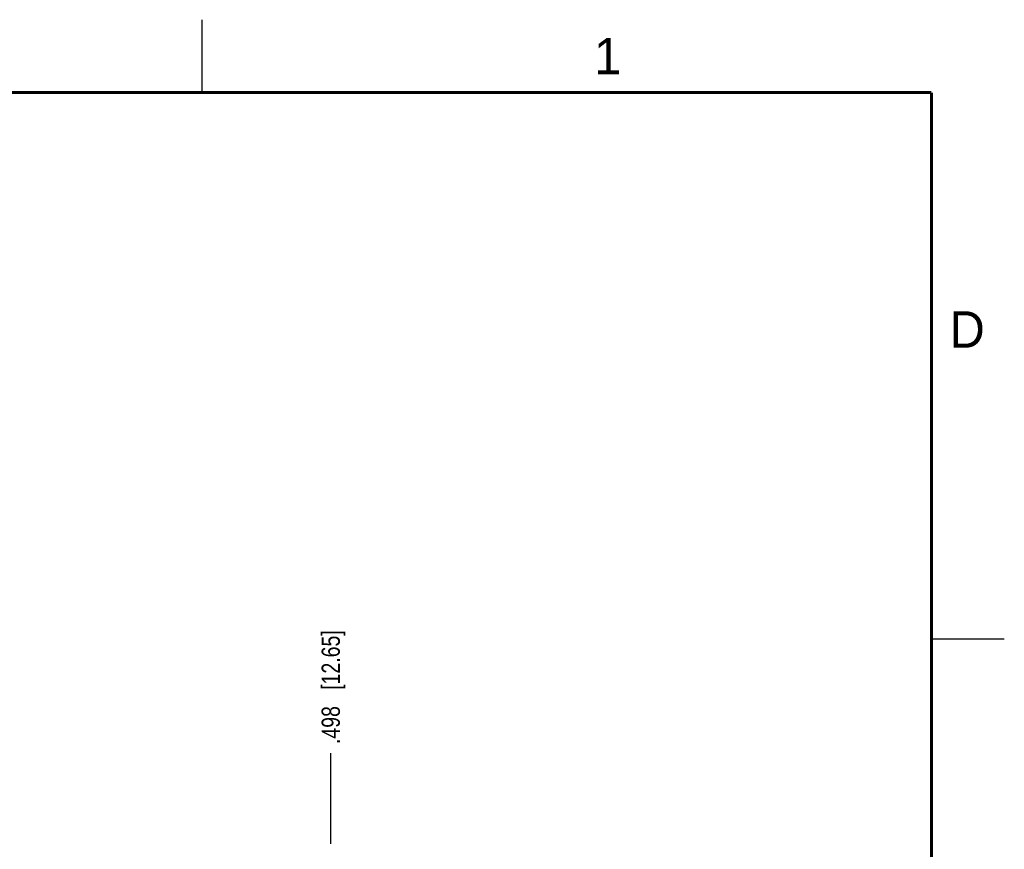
# Model space of a CAD drawing. Header units: inches. Extents: x 0 to 22, y 0 to 17.
# Tile 37 of 37: x 15.2 to 22, y 11.3 to 17. Entities that reach past the tile are written whole.
import ezdxf

# ---------------------------------------------------------------- set-up
doc = ezdxf.new("R2010")
doc.units = ezdxf.units.IN
doc.header["$LTSCALE"] = 1.21
doc.header["$MEASUREMENT"] = 0
doc.layers.get('0').update_dxf_attribs({"linetype": 'CONTINUOUS'})
doc.layers.add('DIMENSIONS', color=7, linetype='CONTINUOUS')
doc.styles.get("Standard").update_dxf_attribs({"font": 'txt', "width": 0.8})
doc.styles.add('TEXTSTYLE_2', font='txt')
doc.dimstyles.new('DIMSTYLE_1', dxfattribs={"dimtxt": 0.125, "dimasz": 0.18, "dimexe": 0.18, "dimexo": 0.0625, "dimgap": 0.09, "dimtad": 0, "dimtih": 1, "dimtoh": 1, "dimdec": 3, "dimzin": 4, "dimdsep": 46, "dimtxsty": 'STANDARD', "dimblk": '_FILLED', "dimblk1": '_FILLED', "dimblk2": '_FILLED', "dimcen": 0.09, "dimadec": 0, "dimazin": 0, "dimtp": 0.01, "dimtm": 0.01, "dimtfac": 1, "dimtdec": 3, "dimtofl": 0, "dimtmove": 0, "dimatfit": 3, "dimldrblk": '_FILLED', "dimfxl": 1, "dimtolj": 1, "dimtzin": 4, "dimarcsym": 0})

# ---------------------------------------------------------------- blocks, each defined once
blk = doc.blocks.new('*D25')
at = {"layer": 'DIMENSIONS', "color": 2, "linetype": 'CONTINUOUS'}
blk.add_line((17.3813, 11.3464), (17.3813, 11.9683), dxfattribs=at)
at = {"layer": 'DIMENSIONS', "color": 2, "linetype": 'CONTINUOUS', "insert": (17.3188, 12.0308), "char_height": 0.125, "width": 1.225, "attachment_point": 1, "rotation": 90, "line_spacing_factor": 0.9}
blk.add_mtext('.498{\\Ftxt.shx;\\W1.000000;\\H0.125000; }[12.65]', dxfattribs=at)
blk = doc.blocks.new('_FILLED')
at = {"color": 0, "linetype": 'BYBLOCK'}
blk.add_solid([(0, 0), (-1, 0.174), (-1, -0.174)], dxfattribs=at)

msp = doc.modelspace()

# ---------------------------------------------------------------- linework, layer by layer
at = {"color": 2, "linetype": 'CONTINUOUS'}
for p, q in [((16.5, 16.5), (16.5, 17)), ((22, 12.75), (21.5, 12.75))]:
    msp.add_line(p, q, dxfattribs=at)
at = {"color": 7, "linetype": 'CONTINUOUS', "const_width": 0.02}
for points in [[(21.5, 16.5), (0.5, 16.5)], [(21.5, 0.5), (21.5, 16.5)]]:
    msp.add_lwpolyline(points, dxfattribs=at)

# ---------------------------------------------------------------- texts
at = {"color": 2, "linetype": 'CONTINUOUS', "char_height": 0.25, "width": 0.25, "attachment_point": 1, "line_spacing_factor": 0.9, "style": 'TEXTSTYLE_2'}
for s, insert in [('1', (19.1875, 16.875)), ('D', (21.625, 15))]:
    msp.add_mtext(s, dxfattribs=dict(at, insert=insert))

# ---------------------------------------------------------------- dimensions: what is measured, and where the dimension line sits
at = {"layer": 'DIMENSIONS', "color": 2, "linetype": 'CONTINUOUS'}
dim = msp.add_ordinate_dim(feature_location=(17.3813, 11.3464), offset=(0, 0.6219), dtype=1, origin=(17.8793, 6.3368), dimstyle='DIMSTYLE_1', dxfattribs=at)
dim.commit()
dim.dimension.update_dxf_attribs({"geometry": '*D25', "text_midpoint": (17.3813, 12.6433)})

doc.saveas('drawing.dxf')
